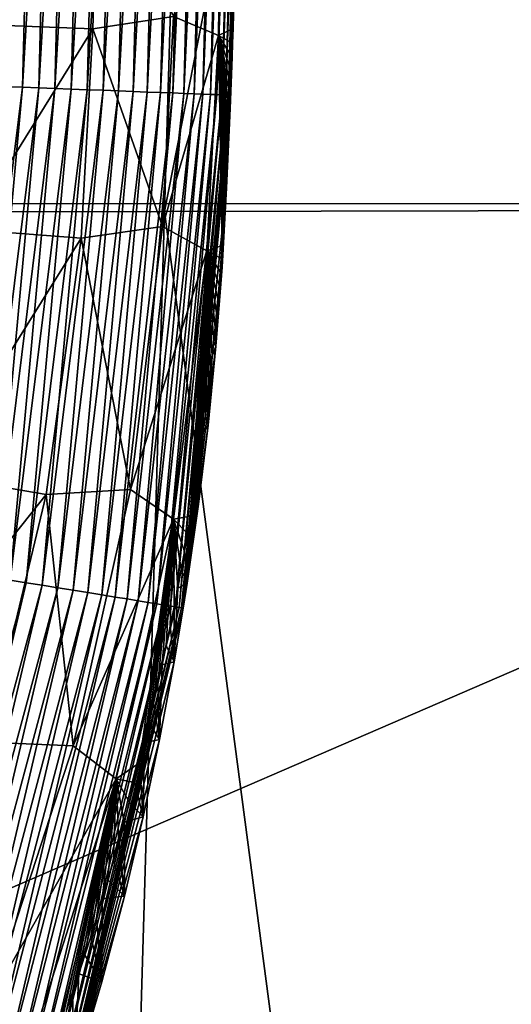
# Model space of a CAD drawing. Header units: metres. Extents: x -26 to 26, y -167 to 32.
# Tile 93 of 237: x 14.19 to 15.65, y -108.71 to -105.8. Entities that reach past the tile are written whole.
import ezdxf

# ---------------------------------------------------------------- set-up
doc = ezdxf.new("R2010")
doc.units = ezdxf.units.M
doc.layers.add('solid_12_411_043_XXX', color=7, linetype='CONTINUOUS')

msp = doc.modelspace()

# ---------------------------------------------------------------- linework, layer by layer
at = {"layer": 'solid_12_411_043_XXX'}
for points in [[(-19.282173, -90.244827, 137.548279), (-18.85165, -106.007713, 137.548279), (19.282028, -90.24482, 137.548279)], [(-18.85165, -106.007713, 137.548279), (-18.842392, -106.336342, 137.548279), (19.282028, -90.24482, 137.548279)], [(-18.842392, -106.336342, 137.548279), (18.842426, -106.339973, 137.548279), (19.282028, -90.24482, 137.548279)], [(13.205606, -106.365982, 119.081207), (13.432644, -97.899902, 118.914078), (14.871928, -97.897682, 119.391411)], [(14.620387, -106.363007, 119.546692), (13.205606, -106.365982, 119.081207), (14.871928, -97.897682, 119.391411)], [(14.620387, -106.363007, 119.546692), (14.871928, -97.897682, 119.391411), (16.287874, -97.894936, 119.934784)], [(16.011616, -106.359322, 120.079262), (14.620387, -106.363007, 119.546692), (16.287874, -97.894936, 119.934784)], [(14.189761, -104.556168, 177.860901), (14.153339, -105.993668, 177.861023), (14.236827, -104.55719, 177.856308)], [(14.153339, -105.993668, 177.861023), (14.200399, -105.995445, 177.85643), (14.236827, -104.55719, 177.856308)], [(14.236827, -104.55719, 177.856308), (14.200399, -105.995445, 177.85643), (14.284557, -104.558228, 177.848373)], [(14.200399, -105.995445, 177.85643), (14.248125, -105.997246, 177.848495), (14.284557, -104.558228, 177.848373)], [(14.284557, -104.558228, 177.848373), (14.248125, -105.997246, 177.848495), (14.332618, -104.55928, 177.836929)], [(14.248125, -105.997246, 177.848495), (14.29618, -105.999054, 177.837036), (14.332618, -104.55928, 177.836929)], [(14.332618, -104.55928, 177.836929), (14.29618, -105.999054, 177.837036), (14.380637, -104.560326, 177.821854)], [(14.29618, -105.999054, 177.837036), (14.344195, -106.00087, 177.821945), (14.380637, -104.560326, 177.821854)], [(14.380637, -104.560326, 177.821854), (14.344195, -106.00087, 177.821945), (14.42822, -104.561363, 177.80307)], [(14.344195, -106.00087, 177.821945), (14.391772, -106.002663, 177.803146), (14.42822, -104.561363, 177.80307)], [(14.42822, -104.561363, 177.80307), (14.391772, -106.002663, 177.803146), (14.474949, -104.562386, 177.780579)], [(14.391772, -106.002663, 177.803146), (14.438496, -106.004425, 177.78064), (14.474949, -104.562386, 177.780579)], [(14.474949, -104.562386, 177.780579), (14.438496, -106.004425, 177.78064), (14.520398, -104.563377, 177.75441)], [(14.438496, -106.004425, 177.78064), (14.483939, -106.006142, 177.754456), (14.520398, -104.563377, 177.75441)], [(14.520398, -104.563377, 177.75441), (14.483939, -106.006142, 177.754456), (14.564146, -104.564331, 177.724686)], [(14.483939, -106.006142, 177.754456), (14.527678, -106.00779, 177.724701), (14.564146, -104.564331, 177.724686)], [(14.564146, -104.564331, 177.724686), (14.527678, -106.00779, 177.724701), (14.605783, -104.565239, 177.691589)], [(14.527678, -106.00779, 177.724701), (14.569306, -106.009361, 177.691574), (14.605783, -104.565239, 177.691589)], [(14.605783, -104.565239, 177.691589), (14.569306, -106.009361, 177.691574), (14.644928, -104.566093, 177.655365)], [(14.569306, -106.009361, 177.691574), (14.608438, -106.010841, 177.655319), (14.644928, -104.566093, 177.655365)], [(14.644928, -104.566093, 177.655365), (14.608438, -106.010841, 177.655319), (14.681236, -104.566887, 177.616272)], [(14.608438, -106.010841, 177.655319), (14.644733, -106.012215, 177.616196), (14.681236, -104.566887, 177.616272)], [(14.681236, -104.566887, 177.616272), (14.644733, -106.012215, 177.616196), (14.714413, -104.567619, 177.574692)], [(14.644733, -106.012215, 177.616196), (14.677893, -106.013466, 177.574585), (14.714413, -104.567619, 177.574692)], [(14.714413, -104.567619, 177.574692), (14.677893, -106.013466, 177.574585), (14.744217, -104.568268, 177.530991)], [(14.677893, -106.013466, 177.574585), (14.707678, -106.014595, 177.530853), (14.744217, -104.568268, 177.530991)], [(14.744217, -104.568268, 177.530991), (14.707678, -106.014595, 177.530853), (14.77047, -104.568848, 177.485565)], [(14.707678, -106.014595, 177.530853), (14.73391, -106.015587, 177.485397), (14.77047, -104.568848, 177.485565)], [(14.77047, -104.568848, 177.485565), (14.73391, -106.015587, 177.485397), (14.793059, -104.569344, 177.438858)], [(14.73391, -106.015587, 177.485397), (14.756475, -106.016441, 177.43866), (14.793059, -104.569344, 177.438858)], [(14.793059, -104.569344, 177.438858), (14.756475, -106.016441, 177.43866), (14.811934, -104.569756, 177.391296)], [(14.756475, -106.016441, 177.43866), (14.775324, -106.017159, 177.391052), (14.811934, -104.569756, 177.391296)], [(14.811934, -104.569756, 177.391296), (14.775324, -106.017159, 177.391052), (14.827106, -104.570091, 177.343277)], [(14.775324, -106.017159, 177.391052), (14.790469, -106.017731, 177.343002), (14.827106, -104.570091, 177.343277)], [(14.827106, -104.570091, 177.343277), (14.790469, -106.017731, 177.343002), (14.838646, -104.570343, 177.295197)], [(14.790469, -106.017731, 177.343002), (14.80198, -106.018173, 177.294907), (14.838646, -104.570343, 177.295197)], [(14.838646, -104.570343, 177.295197), (14.80198, -106.018173, 177.294907), (14.846673, -104.570526, 177.247452)], [(14.80198, -106.018173, 177.294907), (14.809977, -106.018478, 177.247147), (14.846673, -104.570526, 177.247452)], [(14.846673, -104.570526, 177.247452), (14.809977, -106.018478, 177.247147), (14.851349, -104.570633, 177.200363)], [(14.809977, -106.018478, 177.247147), (14.814622, -106.018654, 177.200027), (14.851349, -104.570633, 177.200363)], [(14.846731, -104.850311, 177.154297), (14.851349, -104.570633, 177.200363), (14.814622, -106.018654, 177.200027)], [(14.840934, -105.114044, 177.154327), (14.846731, -104.850311, 177.154297), (14.814622, -106.018654, 177.200027)], [(14.835381, -105.359978, 177.154327), (14.840934, -105.114044, 177.154327), (14.814622, -106.018654, 177.200027)], [(14.423752, -105.276131, 173.417053), (14.074112, -105.809944, 172.934265), (14.089489, -105.267532, 172.929993)], [(14.423752, -105.276131, 173.417053), (14.408205, -105.822639, 173.421097), (14.074112, -105.809944, 172.934265)], [(14.646481, -105.786499, 173.945969), (14.408205, -105.822639, 173.421097), (14.423752, -105.276131, 173.417053)], [(14.795498, -105.290138, 174.478912), (14.77986, -105.841812, 174.482498), (14.646481, -105.786499, 173.945969)], [(14.795498, -105.290138, 174.478912), (14.823249, -105.821487, 175.005402), (14.77986, -105.841812, 174.482498)], [(14.795498, -105.290138, 174.478912), (14.824737, -105.777489, 175.00528), (14.823249, -105.821487, 175.005402)], [(14.829518, -105.594971, 177.154282), (14.835381, -105.359978, 177.154327), (14.814622, -106.018654, 177.200027)], [(14.822799, -105.825783, 177.154144), (14.829518, -105.594971, 177.154282), (14.814622, -106.018654, 177.200027)], [(14.829026, -105.63945, 175.004562), (14.829518, -105.594971, 177.154282), (14.822799, -105.825783, 177.154144)], [(14.827629, -105.686333, 175.004822), (14.829026, -105.63945, 175.004562), (14.822799, -105.825783, 177.154144)], [(14.826199, -105.732376, 175.005066), (14.827629, -105.686333, 175.004822), (14.822799, -105.825783, 177.154144)], [(14.824737, -105.777489, 175.00528), (14.826199, -105.732376, 175.005066), (14.822799, -105.825783, 177.154144)], [(14.646481, -105.786499, 173.945969), (14.614759, -106.407173, 173.951187), (14.408205, -105.822639, 173.421097)], [(14.77986, -105.841812, 174.482498), (14.614759, -106.407173, 173.951187), (14.646481, -105.786499, 173.945969)], [(14.823249, -105.821487, 175.005402), (14.824737, -105.777489, 175.00528), (14.822799, -105.825783, 177.154144)], [(14.408205, -105.822639, 173.421097), (14.039532, -106.415535, 172.939575), (14.074112, -105.809944, 172.934265)], [(14.408205, -105.822639, 173.421097), (14.373609, -106.441788, 173.42659), (14.039532, -106.415535, 172.939575)], [(14.614759, -106.407173, 173.951187), (14.373609, -106.441788, 173.42659), (14.408205, -105.822639, 173.421097)], [(14.77986, -105.841812, 174.482498), (14.823249, -105.821487, 175.005402), (14.821732, -105.864532, 175.005493)], [(14.821732, -105.864532, 175.005493), (14.823249, -105.821487, 175.005402), (14.822799, -105.825783, 177.154144)], [(14.77986, -105.841812, 174.482498), (14.74591, -106.478508, 174.488998), (14.614759, -106.407173, 173.951187)], [(14.77986, -105.841812, 174.482498), (14.790861, -106.462944, 175.012421), (14.74591, -106.478508, 174.488998)], [(14.77986, -105.841812, 174.482498), (14.821732, -105.864532, 175.005493), (14.820178, -105.906792, 175.005569)], [(14.77986, -105.841812, 174.482498), (14.820178, -105.906792, 175.005569), (14.818583, -105.948425, 175.005646)], [(14.77986, -105.841812, 174.482498), (14.818583, -105.948425, 175.005646), (14.816935, -105.989609, 175.005768)], [(14.77986, -105.841812, 174.482498), (14.816935, -105.989609, 175.005768), (14.815224, -106.03051, 175.005966)], [(14.77986, -105.841812, 174.482498), (14.815224, -106.03051, 175.005966), (14.813437, -106.071281, 175.006271)], [(14.77986, -105.841812, 174.482498), (14.813437, -106.071281, 175.006271), (14.811587, -106.111549, 175.006638)], [(14.77986, -105.841812, 174.482498), (14.811587, -106.111549, 175.006638), (14.809677, -106.151184, 175.007065)], [(14.77986, -105.841812, 174.482498), (14.809677, -106.151184, 175.007065), (14.807696, -106.190353, 175.007538)], [(14.77986, -105.841812, 174.482498), (14.807696, -106.190353, 175.007538), (14.805633, -106.229233, 175.008072)], [(14.77986, -105.841812, 174.482498), (14.805633, -106.229233, 175.008072), (14.803473, -106.268005, 175.008652)], [(14.77986, -105.841812, 174.482498), (14.803473, -106.268005, 175.008652), (14.801202, -106.306831, 175.009293)], [(14.77986, -105.841812, 174.482498), (14.801202, -106.306831, 175.009293), (14.798801, -106.345901, 175.009979)], [(14.77986, -105.841812, 174.482498), (14.798801, -106.345901, 175.009979), (14.796265, -106.385193, 175.010742)], [(14.77986, -105.841812, 174.482498), (14.796265, -106.385193, 175.010742), (14.793623, -106.424156, 175.011551)], [(14.77986, -105.841812, 174.482498), (14.793623, -106.424156, 175.011551), (14.790861, -106.462944, 175.012421)], [(14.814628, -106.058136, 177.153854), (14.822799, -105.825783, 177.154144), (14.814622, -106.018654, 177.200027)], [(14.821732, -105.864532, 175.005493), (14.822799, -105.825783, 177.154144), (14.814628, -106.058136, 177.153854)], [(14.820178, -105.906792, 175.005569), (14.821732, -105.864532, 175.005493), (14.814628, -106.058136, 177.153854)], [(14.818583, -105.948425, 175.005646), (14.820178, -105.906792, 175.005569), (14.814628, -106.058136, 177.153854)], [(14.816935, -105.989609, 175.005768), (14.818583, -105.948425, 175.005646), (14.814628, -106.058136, 177.153854)], [(14.153339, -105.993668, 177.861023), (14.021554, -107.429428, 177.86113), (14.200399, -105.995445, 177.85643)], [(14.021554, -107.429428, 177.86113), (14.068367, -107.436996, 177.856476), (14.200399, -105.995445, 177.85643)], [(14.200399, -105.995445, 177.85643), (14.068367, -107.436996, 177.856476), (14.248125, -105.997246, 177.848495)], [(14.068367, -107.436996, 177.856476), (14.115852, -107.444679, 177.848419), (14.248125, -105.997246, 177.848495)], [(14.248125, -105.997246, 177.848495), (14.115852, -107.444679, 177.848419), (14.29618, -105.999054, 177.837036)], [(14.115852, -107.444679, 177.848419), (14.163673, -107.452415, 177.836792), (14.29618, -105.999054, 177.837036)], [(14.29618, -105.999054, 177.837036), (14.163673, -107.452415, 177.836792), (14.344195, -106.00087, 177.821945)], [(14.815224, -106.03051, 175.005966), (14.816935, -105.989609, 175.005768), (14.814628, -106.058136, 177.153854)], [(14.163673, -107.452415, 177.836792), (14.211454, -107.460144, 177.821472), (14.344195, -106.00087, 177.821945)], [(14.344195, -106.00087, 177.821945), (14.211454, -107.460144, 177.821472), (14.391772, -106.002663, 177.803146)], [(14.211454, -107.460144, 177.821472), (14.258794, -107.467796, 177.802383), (14.391772, -106.002663, 177.803146)], [(14.391772, -106.002663, 177.803146), (14.258794, -107.467796, 177.802383), (14.438496, -106.004425, 177.78064)], [(14.258794, -107.467796, 177.802383), (14.30527, -107.475319, 177.779526), (14.438496, -106.004425, 177.78064)], [(14.438496, -106.004425, 177.78064), (14.30527, -107.475319, 177.779526), (14.483939, -106.006142, 177.754456)], [(14.30527, -107.475319, 177.779526), (14.350451, -107.482628, 177.752914), (14.483939, -106.006142, 177.754456)], [(14.483939, -106.006142, 177.754456), (14.350451, -107.482628, 177.752914), (14.527678, -106.00779, 177.724701)], [(14.350451, -107.482628, 177.752914), (14.393905, -107.489655, 177.722702), (14.527678, -106.00779, 177.724701)], [(14.527678, -106.00779, 177.724701), (14.393905, -107.489655, 177.722702), (14.569306, -106.009361, 177.691574)], [(14.393905, -107.489655, 177.722702), (14.435221, -107.496346, 177.689056), (14.569306, -106.009361, 177.691574)], [(14.569306, -106.009361, 177.691574), (14.435221, -107.496346, 177.689056), (14.608438, -106.010841, 177.655319)], [(14.435221, -107.496346, 177.689056), (14.47401, -107.502617, 177.652222), (14.608438, -106.010841, 177.655319)], [(14.608438, -106.010841, 177.655319), (14.47401, -107.502617, 177.652222), (14.644733, -106.012215, 177.616196)], [(14.47401, -107.502617, 177.652222), (14.509926, -107.50843, 177.612503), (14.644733, -106.012215, 177.616196)], [(14.644733, -106.012215, 177.616196), (14.509926, -107.50843, 177.612503), (14.677893, -106.013466, 177.574585)], [(14.509926, -107.50843, 177.612503), (14.542669, -107.513725, 177.570267), (14.677893, -106.013466, 177.574585)], [(14.677893, -106.013466, 177.574585), (14.542669, -107.513725, 177.570267), (14.707678, -106.014595, 177.530853)], [(14.542669, -107.513725, 177.570267), (14.572001, -107.518478, 177.525894), (14.707678, -106.014595, 177.530853)], [(14.707678, -106.014595, 177.530853), (14.572001, -107.518478, 177.525894), (14.73391, -106.015587, 177.485397)], [(14.572001, -107.518478, 177.525894), (14.597745, -107.522644, 177.479813), (14.73391, -106.015587, 177.485397)], [(14.73391, -106.015587, 177.485397), (14.597745, -107.522644, 177.479813), (14.756475, -106.016441, 177.43866)], [(14.597745, -107.522644, 177.479813), (14.619788, -107.526215, 177.432465), (14.756475, -106.016441, 177.43866)], [(14.756475, -106.016441, 177.43866), (14.619788, -107.526215, 177.432465), (14.775324, -106.017159, 177.391052)], [(14.619788, -107.526215, 177.432465), (14.638087, -107.529175, 177.384277), (14.775324, -106.017159, 177.391052)], [(14.775324, -106.017159, 177.391052), (14.638087, -107.529175, 177.384277), (14.790469, -106.017731, 177.343002)], [(14.638087, -107.529175, 177.384277), (14.65266, -107.531532, 177.335678), (14.790469, -106.017731, 177.343002)], [(14.790469, -106.017731, 177.343002), (14.65266, -107.531532, 177.335678), (14.80198, -106.018173, 177.294907)], [(14.65266, -107.531532, 177.335678), (14.663584, -107.533302, 177.287079), (14.80198, -106.018173, 177.294907)], [(14.80198, -106.018173, 177.294907), (14.663584, -107.533302, 177.287079), (14.809977, -106.018478, 177.247147)], [(14.663584, -107.533302, 177.287079), (14.670985, -107.534508, 177.238861), (14.809977, -106.018478, 177.247147)], [(14.809977, -106.018478, 177.247147), (14.670985, -107.534508, 177.238861), (14.814622, -106.018654, 177.200027)], [(14.670985, -107.534508, 177.238861), (14.675035, -107.535164, 177.191376), (14.814622, -106.018654, 177.200027)], [(14.814628, -106.058136, 177.153854), (14.814622, -106.018654, 177.200027), (14.675035, -107.535164, 177.191376)], [(14.813437, -106.071281, 175.006271), (14.815224, -106.03051, 175.005966), (14.814628, -106.058136, 177.153854)], [(14.804154, -106.293068, 177.153381), (14.814628, -106.058136, 177.153854), (14.675035, -107.535164, 177.191376)], [(14.813437, -106.071281, 175.006271), (14.814628, -106.058136, 177.153854), (14.804154, -106.293068, 177.153381)], [(14.811587, -106.111549, 175.006638), (14.813437, -106.071281, 175.006271), (14.804154, -106.293068, 177.153381)], [(14.809677, -106.151184, 175.007065), (14.811587, -106.111549, 175.006638), (14.804154, -106.293068, 177.153381)], [(14.807696, -106.190353, 175.007538), (14.809677, -106.151184, 175.007065), (14.804154, -106.293068, 177.153381)], [(14.805633, -106.229233, 175.008072), (14.807696, -106.190353, 175.007538), (14.804154, -106.293068, 177.153381)], [(14.803473, -106.268005, 175.008652), (14.805633, -106.229233, 175.008072), (14.804154, -106.293068, 177.153381)], [(14.801202, -106.306831, 175.009293), (14.803473, -106.268005, 175.008652), (14.804154, -106.293068, 177.153381)], [(14.790487, -106.527092, 177.152618), (14.804154, -106.293068, 177.153381), (14.675035, -107.535164, 177.191376)], [(14.801202, -106.306831, 175.009293), (14.804154, -106.293068, 177.153381), (14.790487, -106.527092, 177.152618)], [(14.798801, -106.345901, 175.009979), (14.801202, -106.306831, 175.009293), (14.790487, -106.527092, 177.152618)], [(-18.842392, -106.336342, 137.548279), (-18.376762, -122.436806, 137.548279), (18.842426, -106.339973, 137.548279)], [(-18.376762, -122.436806, 137.548279), (18.375397, -122.436768, 137.548279), (18.842426, -106.339973, 137.548279)], [(14.796265, -106.385193, 175.010742), (14.798801, -106.345901, 175.009979), (14.790487, -106.527092, 177.152618)], [(14.371697, -114.828506, 119.694), (12.98114, -114.832237, 119.240425), (13.205606, -106.365982, 119.081207)], [(14.371697, -114.828506, 119.694), (13.205606, -106.365982, 119.081207), (14.620387, -106.363007, 119.546692)], [(15.738487, -114.823875, 120.215714), (14.371697, -114.828506, 119.694), (14.620387, -106.363007, 119.546692)], [(15.738487, -114.823875, 120.215714), (14.620387, -106.363007, 119.546692), (16.011616, -106.359322, 120.079262)], [(14.614759, -106.407173, 173.951187), (14.519501, -107.184601, 173.966263), (14.373609, -106.441788, 173.42659)], [(14.74591, -106.478508, 174.488998), (14.519501, -107.184601, 173.966263), (14.614759, -106.407173, 173.951187)], [(14.793623, -106.424156, 175.011551), (14.796265, -106.385193, 175.010742), (14.790487, -106.527092, 177.152618)], [(14.373609, -106.441788, 173.42659), (13.935886, -107.142677, 172.949951), (14.039532, -106.415535, 172.939575)], [(14.790861, -106.462944, 175.012421), (14.793623, -106.424156, 175.011551), (14.790487, -106.527092, 177.152618)], [(14.373609, -106.441788, 173.42659), (14.270641, -107.199875, 173.439163), (13.935886, -107.142677, 172.949951)], [(14.519501, -107.184601, 173.966263), (14.270641, -107.199875, 173.439163), (14.373609, -106.441788, 173.42659)], [(14.74591, -106.478508, 174.488998), (14.790861, -106.462944, 175.012421), (14.787957, -106.501793, 175.013351)], [(14.787957, -106.501793, 175.013351), (14.790861, -106.462944, 175.012421), (14.790487, -106.527092, 177.152618)], [(14.74591, -106.478508, 174.488998), (14.646876, -107.272491, 174.508102), (14.519501, -107.184601, 173.966263)], [(14.74591, -106.478508, 174.488998), (14.696889, -107.263504, 175.03569), (14.646876, -107.272491, 174.508102)], [(14.74591, -106.478508, 174.488998), (14.705101, -107.212654, 175.034027), (14.696889, -107.263504, 175.03569)], [(14.74591, -106.478508, 174.488998), (14.712885, -107.162628, 175.03241), (14.705101, -107.212654, 175.034027)], [(14.74591, -106.478508, 174.488998), (14.720259, -107.113396, 175.030853), (14.712885, -107.162628, 175.03241)], [(14.74591, -106.478508, 174.488998), (14.72724, -107.064926, 175.029343), (14.720259, -107.113396, 175.030853)], [(14.74591, -106.478508, 174.488998), (14.733844, -107.017174, 175.027863), (14.72724, -107.064926, 175.029343)], [(14.74591, -106.478508, 174.488998), (14.740085, -106.970139, 175.026413), (14.733844, -107.017174, 175.027863)], [(14.74591, -106.478508, 174.488998), (14.745954, -106.923981, 175.025009), (14.740085, -106.970139, 175.026413)], [(14.74591, -106.478508, 174.488998), (14.787957, -106.501793, 175.013351), (14.784886, -106.540939, 175.014328)], [(14.74591, -106.478508, 174.488998), (14.784886, -106.540939, 175.014328), (14.78162, -106.580597, 175.01535)], [(14.74591, -106.478508, 174.488998), (14.78162, -106.580597, 175.01535), (14.778125, -106.62101, 175.016418)], [(14.74591, -106.478508, 174.488998), (14.778125, -106.62101, 175.016418), (14.774364, -106.662399, 175.017517)], [(14.74591, -106.478508, 174.488998), (14.774364, -106.662399, 175.017517), (14.770341, -106.704514, 175.018661)], [(14.74591, -106.478508, 174.488998), (14.770341, -106.704514, 175.018661), (14.76606, -106.747124, 175.019836)], [(14.74591, -106.478508, 174.488998), (14.76606, -106.747124, 175.019836), (14.7615, -106.790306, 175.021072)], [(14.74591, -106.478508, 174.488998), (14.7615, -106.790306, 175.021072), (14.75664, -106.834129, 175.022339)], [(14.74591, -106.478508, 174.488998), (14.75664, -106.834129, 175.022339), (14.751465, -106.878662, 175.023651)], [(14.74591, -106.478508, 174.488998), (14.751465, -106.878662, 175.023651), (14.745954, -106.923981, 175.025009)], [(14.784886, -106.540939, 175.014328), (14.787957, -106.501793, 175.013351), (14.790487, -106.527092, 177.152618)], [(14.772586, -106.760651, 177.151505), (14.790487, -106.527092, 177.152618), (14.675035, -107.535164, 177.191376)], [(14.784886, -106.540939, 175.014328), (14.790487, -106.527092, 177.152618), (14.772586, -106.760651, 177.151505)], [(14.78162, -106.580597, 175.01535), (14.784886, -106.540939, 175.014328), (14.772586, -106.760651, 177.151505)], [(14.778125, -106.62101, 175.016418), (14.78162, -106.580597, 175.01535), (14.772586, -106.760651, 177.151505)], [(14.774364, -106.662399, 175.017517), (14.778125, -106.62101, 175.016418), (14.772586, -106.760651, 177.151505)], [(14.770341, -106.704514, 175.018661), (14.774364, -106.662399, 175.017517), (14.772586, -106.760651, 177.151505)], [(14.76606, -106.747124, 175.019836), (14.770341, -106.704514, 175.018661), (14.772586, -106.760651, 177.151505)], [(14.7615, -106.790306, 175.021072), (14.76606, -106.747124, 175.019836), (14.772586, -106.760651, 177.151505)], [(14.749552, -106.994202, 177.149979), (14.772586, -106.760651, 177.151505), (14.675035, -107.535164, 177.191376)], [(14.7615, -106.790306, 175.021072), (14.772586, -106.760651, 177.151505), (14.749552, -106.994202, 177.149979)], [(14.75664, -106.834129, 175.022339), (14.7615, -106.790306, 175.021072), (14.749552, -106.994202, 177.149979)], [(14.751465, -106.878662, 175.023651), (14.75664, -106.834129, 175.022339), (14.749552, -106.994202, 177.149979)], [(14.745954, -106.923981, 175.025009), (14.751465, -106.878662, 175.023651), (14.749552, -106.994202, 177.149979)], [(14.740085, -106.970139, 175.026413), (14.745954, -106.923981, 175.025009), (14.749552, -106.994202, 177.149979)], [(14.733844, -107.017174, 175.027863), (14.740085, -106.970139, 175.026413), (14.749552, -106.994202, 177.149979)], [(14.721226, -107.227852, 177.148041), (14.749552, -106.994202, 177.149979), (14.675035, -107.535164, 177.191376)], [(14.733844, -107.017174, 175.027863), (14.749552, -106.994202, 177.149979), (14.721226, -107.227852, 177.148041)], [(14.72724, -107.064926, 175.029343), (14.733844, -107.017174, 175.027863), (14.721226, -107.227852, 177.148041)], [(14.720259, -107.113396, 175.030853), (14.72724, -107.064926, 175.029343), (14.721226, -107.227852, 177.148041)], [(14.712885, -107.162628, 175.03241), (14.720259, -107.113396, 175.030853), (14.721226, -107.227852, 177.148041)], [(14.270641, -107.199875, 173.439163), (13.757312, -107.844215, 172.961044), (13.935886, -107.142677, 172.949951)], [(14.705101, -107.212654, 175.034027), (14.712885, -107.162628, 175.03241), (14.721226, -107.227852, 177.148041)], [(14.519501, -107.184601, 173.966263), (14.35008, -107.942589, 173.983887), (14.270641, -107.199875, 173.439163)], [(14.646876, -107.272491, 174.508102), (14.35008, -107.942589, 173.983887), (14.519501, -107.184601, 173.966263)], [(14.270641, -107.199875, 173.439163), (14.093401, -107.931755, 173.453064), (13.757312, -107.844215, 172.961044)], [(14.35008, -107.942589, 173.983887), (14.093401, -107.931755, 173.453064), (14.270641, -107.199875, 173.439163)], [(14.696889, -107.263504, 175.03569), (14.705101, -107.212654, 175.034027), (14.721226, -107.227852, 177.148041)], [(14.687675, -107.461349, 177.145737), (14.721226, -107.227852, 177.148041), (14.675035, -107.535164, 177.191376)], [(14.696889, -107.263504, 175.03569), (14.721226, -107.227852, 177.148041), (14.687675, -107.461349, 177.145737)], [(14.646876, -107.272491, 174.508102), (14.477482, -108.039726, 174.531113), (14.35008, -107.942589, 173.983887)], [(14.646876, -107.272491, 174.508102), (14.54639, -107.992699, 175.063248), (14.477482, -108.039726, 174.531113)], [(14.646876, -107.272491, 174.508102), (14.560802, -107.933952, 175.060791), (14.54639, -107.992699, 175.063248)], [(14.646876, -107.272491, 174.508102), (14.574739, -107.875473, 175.05838), (14.560802, -107.933952, 175.060791)], [(14.646876, -107.272491, 174.508102), (14.588158, -107.817505, 175.05603), (14.574739, -107.875473, 175.05838)], [(14.646876, -107.272491, 174.508102), (14.601048, -107.760147, 175.053757), (14.588158, -107.817505, 175.05603)], [(14.646876, -107.272491, 174.508102), (14.613553, -107.702805, 175.051529), (14.601048, -107.760147, 175.053757)], [(14.646876, -107.272491, 174.508102), (14.625661, -107.645554, 175.049332), (14.613553, -107.702805, 175.051529)], [(14.646876, -107.272491, 174.508102), (14.637337, -107.588593, 175.047195), (14.625661, -107.645554, 175.049332)], [(14.646876, -107.272491, 174.508102), (14.648547, -107.532135, 175.04512), (14.637337, -107.588593, 175.047195)], [(14.646876, -107.272491, 174.508102), (14.696889, -107.263504, 175.03569), (14.688229, -107.315216, 175.03743)], [(14.646876, -107.272491, 174.508102), (14.688229, -107.315216, 175.03743), (14.679101, -107.367828, 175.039246)], [(14.646876, -107.272491, 174.508102), (14.679101, -107.367828, 175.039246), (14.669453, -107.421547, 175.041138)], [(14.646876, -107.272491, 174.508102), (14.669453, -107.421547, 175.041138), (14.659261, -107.476379, 175.043091)], [(14.646876, -107.272491, 174.508102), (14.659261, -107.476379, 175.043091), (14.648547, -107.532135, 175.04512)], [(14.688229, -107.315216, 175.03743), (14.696889, -107.263504, 175.03569), (14.687675, -107.461349, 177.145737)], [(14.679101, -107.367828, 175.039246), (14.688229, -107.315216, 175.03743), (14.687675, -107.461349, 177.145737)], [(14.669453, -107.421547, 175.041138), (14.679101, -107.367828, 175.039246), (14.687675, -107.461349, 177.145737)], [(14.659261, -107.476379, 175.043091), (14.669453, -107.421547, 175.041138), (14.687675, -107.461349, 177.145737)], [(14.163673, -107.452415, 177.836792), (13.824836, -108.878296, 177.835983), (14.211454, -107.460144, 177.821472)], [(13.824836, -108.878296, 177.835983), (13.871674, -108.893639, 177.820099), (14.211454, -107.460144, 177.821472)], [(14.211454, -107.460144, 177.821472), (13.871674, -108.893639, 177.820099), (14.258794, -107.467796, 177.802383)], [(13.871674, -108.893639, 177.820099), (13.918063, -108.908829, 177.800262), (14.258794, -107.467796, 177.802383)], [(14.258794, -107.467796, 177.802383), (13.918063, -108.908829, 177.800262), (14.30527, -107.475319, 177.779526)], [(13.918063, -108.908829, 177.800262), (13.963572, -108.923737, 177.776489), (14.30527, -107.475319, 177.779526)], [(14.30527, -107.475319, 177.779526), (13.963572, -108.923737, 177.776489), (14.350451, -107.482628, 177.752914)], [(13.963572, -108.923737, 177.776489), (14.007755, -108.93821, 177.74884), (14.350451, -107.482628, 177.752914)], [(14.350451, -107.482628, 177.752914), (14.007755, -108.93821, 177.74884), (14.393905, -107.489655, 177.722702)], [(14.648547, -107.532135, 175.04512), (14.659261, -107.476379, 175.043091), (14.648988, -107.694389, 177.143112)], [(14.648988, -107.694389, 177.143112), (14.687675, -107.461349, 177.145737), (14.675035, -107.535164, 177.191376)], [(14.659261, -107.476379, 175.043091), (14.687675, -107.461349, 177.145737), (14.648988, -107.694389, 177.143112)], [(14.007755, -108.93821, 177.74884), (14.050172, -108.952103, 177.717407), (14.393905, -107.489655, 177.722702)], [(14.393905, -107.489655, 177.722702), (14.050172, -108.952103, 177.717407), (14.435221, -107.496346, 177.689056)], [(14.050172, -108.952103, 177.717407), (14.090398, -108.965271, 177.682419), (14.435221, -107.496346, 177.689056)], [(14.435221, -107.496346, 177.689056), (14.090398, -108.965271, 177.682419), (14.47401, -107.502617, 177.652222)], [(14.090398, -108.965271, 177.682419), (14.128038, -108.9776, 177.644135), (14.47401, -107.502617, 177.652222)], [(14.47401, -107.502617, 177.652222), (14.128038, -108.9776, 177.644135), (14.509926, -107.50843, 177.612503)], [(14.128038, -108.9776, 177.644135), (14.162738, -108.988968, 177.60289), (14.509926, -107.50843, 177.612503)], [(14.509926, -107.50843, 177.612503), (14.162738, -108.988968, 177.60289), (14.542669, -107.513725, 177.570267)], [(14.162738, -108.988968, 177.60289), (14.194198, -108.999275, 177.559067), (14.542669, -107.513725, 177.570267)], [(14.542669, -107.513725, 177.570267), (14.194198, -108.999275, 177.559067), (14.572001, -107.518478, 177.525894)], [(14.194198, -108.999275, 177.559067), (14.222178, -109.008438, 177.513092), (14.572001, -107.518478, 177.525894)], [(14.572001, -107.518478, 177.525894), (14.222178, -109.008438, 177.513092), (14.597745, -107.522644, 177.479813)], [(14.222178, -109.008438, 177.513092), (14.24651, -109.016411, 177.465424), (14.597745, -107.522644, 177.479813)], [(14.597745, -107.522644, 177.479813), (14.24651, -109.016411, 177.465424), (14.619788, -107.526215, 177.432465)], [(14.24651, -109.016411, 177.465424), (14.267088, -109.023155, 177.416534), (14.619788, -107.526215, 177.432465)], [(14.619788, -107.526215, 177.432465), (14.267088, -109.023155, 177.416534), (14.638087, -107.529175, 177.384277)], [(14.267088, -109.023155, 177.416534), (14.283883, -109.028656, 177.366882), (14.638087, -107.529175, 177.384277)], [(14.638087, -107.529175, 177.384277), (14.283883, -109.028656, 177.366882), (14.65266, -107.531532, 177.335678)], [(14.283883, -109.028656, 177.366882), (14.296928, -109.032936, 177.316925), (14.65266, -107.531532, 177.335678)], [(14.65266, -107.531532, 177.335678), (14.296928, -109.032936, 177.316925), (14.663584, -107.533302, 177.287079)], [(14.296928, -109.032936, 177.316925), (14.306316, -109.036011, 177.26709), (14.663584, -107.533302, 177.287079)], [(14.663584, -107.533302, 177.287079), (14.306316, -109.036011, 177.26709), (14.670985, -107.534508, 177.238861)], [(14.306316, -109.036011, 177.26709), (14.312193, -109.037941, 177.217789), (14.670985, -107.534508, 177.238861)], [(14.670985, -107.534508, 177.238861), (14.312193, -109.037941, 177.217789), (14.675035, -107.535164, 177.191376)], [(14.312193, -109.037941, 177.217789), (14.314748, -109.03878, 177.169357), (14.675035, -107.535164, 177.191376)], [(14.648988, -107.694389, 177.143112), (14.675035, -107.535164, 177.191376), (14.314748, -109.03878, 177.169357)], [(14.637337, -107.588593, 175.047195), (14.648547, -107.532135, 175.04512), (14.648988, -107.694389, 177.143112)], [(14.625661, -107.645554, 175.049332), (14.637337, -107.588593, 175.047195), (14.648988, -107.694389, 177.143112)], [(14.613553, -107.702805, 175.051529), (14.625661, -107.645554, 175.049332), (14.648988, -107.694389, 177.143112)], [(14.60566, -107.924202, 177.140213), (14.648988, -107.694389, 177.143112), (14.314748, -109.03878, 177.169357)], [(14.601048, -107.760147, 175.053757), (14.613553, -107.702805, 175.051529), (14.60566, -107.924202, 177.140213)], [(14.613553, -107.702805, 175.051529), (14.648988, -107.694389, 177.143112), (14.60566, -107.924202, 177.140213)], [(14.588158, -107.817505, 175.05603), (14.601048, -107.760147, 175.053757), (14.60566, -107.924202, 177.140213)], [(14.574739, -107.875473, 175.05838), (14.588158, -107.817505, 175.05603), (14.60566, -107.924202, 177.140213)], [(14.560802, -107.933952, 175.060791), (14.574739, -107.875473, 175.05838), (14.60566, -107.924202, 177.140213)], [(14.35008, -107.942589, 173.983887), (14.102423, -108.699142, 174.003586), (14.093401, -107.931755, 173.453064)], [(14.477482, -108.039726, 174.531113), (14.102423, -108.699142, 174.003586), (14.35008, -107.942589, 173.983887)], [(14.557378, -108.152153, 177.137054), (14.60566, -107.924202, 177.140213), (14.314748, -109.03878, 177.169357)], [(14.54639, -107.992699, 175.063248), (14.560802, -107.933952, 175.060791), (14.557378, -108.152153, 177.137054)], [(14.560802, -107.933952, 175.060791), (14.60566, -107.924202, 177.140213), (14.557378, -108.152153, 177.137054)], [(14.477482, -108.039726, 174.531113), (14.54639, -107.992699, 175.063248), (14.531554, -108.051476, 175.06575)], [(14.531554, -108.051476, 175.06575), (14.54639, -107.992699, 175.063248), (14.557378, -108.152153, 177.137054)], [(14.477482, -108.039726, 174.531113), (14.230134, -108.811783, 174.557373), (14.102423, -108.699142, 174.003586)], [(14.477482, -108.039726, 174.531113), (14.311701, -108.778763, 175.097992), (14.230134, -108.811783, 174.557373)], [(14.477482, -108.039726, 174.531113), (14.330306, -108.725189, 175.095566), (14.311701, -108.778763, 175.097992)], [(14.477482, -108.039726, 174.531113), (14.348644, -108.671211, 175.093155), (14.330306, -108.725189, 175.095566)], [(14.477482, -108.039726, 174.531113), (14.366717, -108.616821, 175.090714), (14.348644, -108.671211, 175.093155)], [(14.477482, -108.039726, 174.531113), (14.384517, -108.562027, 175.088257), (14.366717, -108.616821, 175.090714)], [(14.477482, -108.039726, 174.531113), (14.402034, -108.506844, 175.08577), (14.384517, -108.562027, 175.088257)], [(14.477482, -108.039726, 174.531113), (14.419261, -108.451286, 175.083267), (14.402034, -108.506844, 175.08577)], [(14.477482, -108.039726, 174.531113), (14.43619, -108.39537, 175.08075), (14.419261, -108.451286, 175.083267)], [(14.477482, -108.039726, 174.531113), (14.452812, -108.339119, 175.078232), (14.43619, -108.39537, 175.08075)], [(14.477482, -108.039726, 174.531113), (14.469121, -108.282539, 175.075729), (14.452812, -108.339119, 175.078232)], [(14.477482, -108.039726, 174.531113), (14.48511, -108.225647, 175.073242), (14.469121, -108.282539, 175.075729)], [(14.477482, -108.039726, 174.531113), (14.531554, -108.051476, 175.06575), (14.516353, -108.110046, 175.068253)], [(14.477482, -108.039726, 174.531113), (14.516353, -108.110046, 175.068253), (14.500849, -108.168182, 175.070755)], [(14.477482, -108.039726, 174.531113), (14.500849, -108.168182, 175.070755), (14.48511, -108.225647, 175.073242)], [(14.516353, -108.110046, 175.068253), (14.531554, -108.051476, 175.06575), (14.557378, -108.152153, 177.137054)], [(14.500849, -108.168182, 175.070755), (14.516353, -108.110046, 175.068253), (14.557378, -108.152153, 177.137054)], [(14.501808, -108.387131, 177.133499), (14.557378, -108.152153, 177.137054), (14.314748, -109.03878, 177.169357)], [(14.500849, -108.168182, 175.070755), (14.557378, -108.152153, 177.137054), (14.501808, -108.387131, 177.133499)], [(14.48511, -108.225647, 175.073242), (14.500849, -108.168182, 175.070755), (14.501808, -108.387131, 177.133499)], [(14.469121, -108.282539, 175.075729), (14.48511, -108.225647, 175.073242), (14.501808, -108.387131, 177.133499)], [(14.452812, -108.339119, 175.078232), (14.469121, -108.282539, 175.075729), (14.501808, -108.387131, 177.133499)], [(14.43619, -108.39537, 175.08075), (14.452812, -108.339119, 175.078232), (14.501808, -108.387131, 177.133499)], [(14.435099, -108.639923, 177.129349), (14.501808, -108.387131, 177.133499), (14.314748, -109.03878, 177.169357)], [(14.43619, -108.39537, 175.08075), (14.501808, -108.387131, 177.133499), (14.435099, -108.639923, 177.129349)], [(14.419261, -108.451286, 175.083267), (14.43619, -108.39537, 175.08075), (14.435099, -108.639923, 177.129349)], [(14.402034, -108.506844, 175.08577), (14.419261, -108.451286, 175.083267), (14.435099, -108.639923, 177.129349)], [(14.384517, -108.562027, 175.088257), (14.402034, -108.506844, 175.08577), (14.435099, -108.639923, 177.129349)], [(14.366717, -108.616821, 175.090714), (14.384517, -108.562027, 175.088257), (14.435099, -108.639923, 177.129349)], [(14.348644, -108.671211, 175.093155), (14.366717, -108.616821, 175.090714), (14.352739, -108.918587, 177.124405)], [(14.366717, -108.616821, 175.090714), (14.435099, -108.639923, 177.129349), (14.352739, -108.918587, 177.124405)], [(14.352739, -108.918587, 177.124405), (14.435099, -108.639923, 177.129349), (14.314748, -109.03878, 177.169357)], [(14.330306, -108.725189, 175.095566), (14.348644, -108.671211, 175.093155), (14.352739, -108.918587, 177.124405)], [(14.230134, -108.811783, 174.557373), (13.758124, -109.463821, 174.020798), (14.102423, -108.699142, 174.003586)]]:
    msp.add_3dface(points, dxfattribs=at)

doc.saveas('drawing.dxf')
